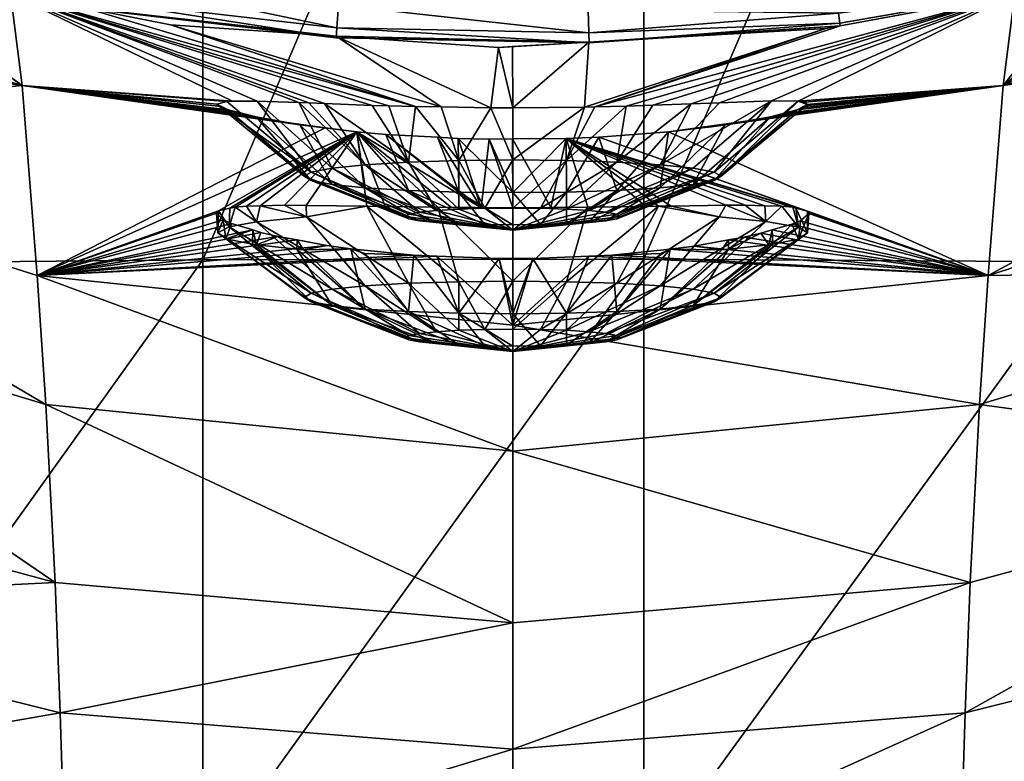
# Model space of a CAD drawing. Extents: x -0.03 to 0.042, y -0.136 to 0.03.
# Tile 7 of 92: x -0.006 to 0.006, y -0.038 to -0.03. Entities that reach past the tile are written whole.
import ezdxf

# ---------------------------------------------------------------- set-up
doc = ezdxf.new("R2010")
doc.units = 0
doc.layers.add('mesh', color=7, linetype='CONTINUOUS')

msp = doc.modelspace()

# ---------------------------------------------------------------- meshes
at = {"layer": 'mesh'}
mesh = msp.add_polyface(dxfattribs=at)
corners = [(-0.016626, -0.024915, 0.000821), (-0.017772, -0.024181, 0.000822), (-0.016254, -0.025953, 0.026623), (-0.020707, -0.022247, 0.026929), (-0.016021, -0.026903, 0.040286), (-0.020419, -0.023206, 0.04087), (-0.015769, -0.028239, 0.053915), (-0.020106, -0.024613, 0.054772), (-0.018688, -0.011247, 0.156111), (-0.018439, -0.010083, 0.155779), (-0.013787, -0.00984, 0.156545), (-0.0087, -0.009663, 0.157102), (-0.013787, -0.020666, 0.159483), (-0.0087, -0.020536, 0.160053), (-0.013787, -0.032597, 0.161723), (0.001563, -0.00955, 0.15746), (-0.003575, -0.020464, 0.160366), (-0.003575, -0.009566, 0.157408), (0.001563, -0.020452, 0.160419), (-0.003575, -0.032463, 0.162619), (-0.018958, -0.011214, 0.156044), (-0.019204, -0.011198, 0.155933), (-0.018094, -0.006131, 0.154482), (-0.019438, -0.011194, 0.155788), (-0.018322, -0.006117, 0.154339), (-0.017855, -0.006157, 0.154593), (-0.015853, -0.025411, 0.00082), (-0.014592, -0.026219, 0.000819), (-0.0133, -0.026832, 0.000818), (-0.01828, -0.023757, 0.000822), (0.020254, 0.021398, 0.000329), (-0.013076, -0.026382, 0.000329), (-0.011483, -0.027175, 0.000329), (-0.014831, -0.025509, 0.000329), (-0.015595, -0.024999, 0.000329), (-0.017938, -0.023433, 0.000329), (-0.020748, -0.020982, 0.000329), (-0.020182, -0.021476, 0.000329), (-0.022162, -0.019384, 0.000329), (-0.007936, -0.028405, 0.000329), (-0.007676, -0.02846, 0.000329), (-0.010425, -0.027542, 0.000329), (-0.018829, -0.011906, 0.156299), (-0.018819, -0.020854, 0.158661), (-0.018043, -0.023447, 0.000335), (-0.015659, -0.025099, 0.000335), (-0.013136, -0.026504, 0.000335), (-0.015801, -0.025327, 0.000466), (-0.018207, -0.02366, 0.000466), (-0.013255, -0.026743, 0.000465), (-0.015862, -0.025426, 0.000634), (-0.018278, -0.023752, 0.000635), (-0.013307, -0.026848, 0.000633)]
mesh.append_faces([[corners[k] for k in face] for face in [(0, 1, 2, 2), (3, 4, 2, 2), (3, 5, 4, 4), (5, 6, 4, 4), (5, 7, 6, 6), (8, 9, 10, 10), (11, 12, 10, 10), (13, 12, 11, 11), (13, 14, 12, 12), (15, 16, 17, 17), (18, 19, 16, 16), (13, 17, 16, 16), (11, 17, 13, 13), (20, 21, 22, 22), (21, 23, 24, 24), (20, 9, 8, 8), (20, 25, 9, 9), (22, 25, 20, 20), (26, 0, 2, 2), (2, 27, 26, 26), (2, 28, 27, 27), (2, 1, 29, 29), (30, 31, 32, 32), (30, 33, 31, 31), (30, 34, 33, 33), (30, 35, 34, 34), (30, 36, 37, 37), (30, 38, 36, 36), (30, 39, 40, 40), (30, 41, 39, 39), (42, 8, 10, 10), (12, 42, 10, 10), (43, 42, 12, 12), (20, 8, 42, 42), (44, 34, 35, 35), (45, 34, 44, 44), (45, 33, 34, 34), (46, 33, 45, 45), (46, 31, 33, 33), (47, 44, 48, 48), (47, 45, 44, 44), (49, 45, 47, 47), (49, 46, 45, 45), (0, 26, 29, 29), (29, 1, 0, 0), (50, 48, 51, 51), (50, 47, 48, 48), (52, 47, 50, 50), (52, 49, 47, 47), (26, 51, 29, 29), (26, 50, 51, 51), (28, 50, 26, 26), (28, 52, 50, 50)]])
mesh = msp.add_polyface(dxfattribs=at)
corners = [(0.016093, -0.026903, 0.040286), (0.015841, -0.028239, 0.053915), (0.020178, -0.024613, 0.054772), (0.025561, 0.014578, 0.000329), (0.012104, -0.026872, 0.000329), (0.013923, -0.026052, 0.000329), (0.010535, -0.027579, 0.000329), (0.01845, -0.009684, 0.15568), (0.016946, -0.009987, 0.156082), (0.01831, -0.008909, 0.155475), (0.019377, -0.014809, 0.157039), (0.016946, -0.020774, 0.159009), (0.018521, -0.01008, 0.155785), (0.001563, -0.020452, 0.160419), (-0.003575, -0.020464, 0.160366), (0.001563, -0.00955, 0.15746), (0.001563, -0.032455, 0.162672), (-0.003575, -0.032463, 0.162619), (0.011852, -0.009761, 0.156795), (0.006721, -0.0205, 0.160209), (0.006721, -0.009615, 0.157255), (0.011852, -0.020607, 0.159739), (0.006721, -0.032487, 0.16246), (0.011852, -0.032558, 0.161983), (0.016946, -0.004695, 0.154267), (0.016326, -0.025953, 0.026623), (0.016703, -0.024922, 0.000821), (0.01493, -0.026036, 0.00082), (0.017419, -0.024471, 0.000822), (0.017613, -0.024349, 0.000822), (0.019719, -0.022625, 0.000823), (0.02078, -0.022247, 0.026929), (0.014469, -0.026327, 0.000819), (0.020254, 0.021398, 0.000329), (0.00091, -0.029421, 0.000329), (0.003257, -0.029315, 0.000329), (-0.000489, -0.029484, 0.000329), (0.003786, -0.029223, 0.000329), (0.006626, -0.028731, 0.000329), (-0.004249, -0.029179, 0.000329), (-0.001986, -0.029363, 0.000329), (-0.004857, -0.029051, 0.000329), (0.006953, -0.028674, 0.000329), (0.014736, -0.025693, 0.000335), (0.012159, -0.026996, 0.000335), (0.014676, -0.02559, 0.000329), (0.017096, -0.024101, 0.000329), (0.017236, -0.024213, 0.000359), (0.019532, -0.022411, 0.000359), (0.019394, -0.02225, 0.000329), (0.014868, -0.025925, 0.000466), (0.017336, -0.024355, 0.000466), (0.019647, -0.022543, 0.000467), (0.012309, -0.027334, 0.000818), (0.014926, -0.026027, 0.000634), (0.012268, -0.02724, 0.000465), (0.017404, -0.02445, 0.000635), (0.019723, -0.022631, 0.000636), (0.012316, -0.027347, 0.000632)]
mesh.append_faces([[corners[k] for k in face] for face in [(0, 1, 2, 2), (3, 4, 5, 5), (3, 6, 4, 4), (7, 8, 9, 9), (8, 10, 11, 11), (7, 12, 8, 8), (13, 14, 15, 15), (16, 17, 13, 13), (18, 19, 20, 20), (21, 19, 18, 18), (21, 22, 19, 19), (23, 22, 21, 21), (21, 11, 23, 23), (21, 8, 11, 11), (18, 8, 21, 21), (18, 24, 8, 8), (13, 19, 16, 16), (13, 20, 19, 19), (15, 20, 13, 13), (25, 26, 27, 27), (25, 28, 26, 26), (25, 29, 28, 28), (25, 30, 29, 29), (31, 30, 25, 25), (27, 32, 25, 25), (33, 34, 35, 35), (33, 36, 34, 34), (33, 37, 38, 38), (33, 39, 40, 40), (33, 41, 39, 39), (42, 3, 38, 38), (43, 5, 44, 44), (43, 45, 5, 5), (46, 45, 43, 43), (5, 4, 44, 44), (47, 46, 43, 43), (48, 46, 47, 47), (48, 49, 46, 46), (50, 43, 44, 44), (51, 43, 50, 50), (51, 47, 43, 43), (52, 47, 51, 51), (26, 28, 27, 27), (53, 32, 27, 27), (54, 50, 55, 55), (56, 50, 54, 54), (56, 51, 50, 50), (57, 51, 56, 56), (27, 54, 58, 58), (28, 54, 27, 27), (28, 56, 54, 54), (30, 56, 28, 28)]])
mesh = msp.add_polyface(dxfattribs=at)
corners = [(-0.011164, -0.027846, 0.000817), (-0.011459, -0.027706, 0.000817), (-0.011181, -0.028721, 0.026423), (-0.016254, -0.025953, 0.026623), (-0.011017, -0.029673, 0.039905), (-0.016021, -0.026903, 0.040286), (-0.005681, -0.030432, 0.026315), (-0.01084, -0.030958, 0.053359), (-0.015769, -0.028239, 0.053915), (-0.015493, -0.030008, 0.067488), (-0.019763, -0.026575, 0.068597), (-0.019578, -0.027858, 0.075455), (-0.019383, -0.029465, 0.082242), (-0.022616, -0.027892, 0.090941), (-0.019177, -0.031493, 0.088913), (-0.020106, -0.024613, 0.054772), (-0.010647, -0.032569, 0.066773), (-0.015189, -0.032557, 0.08092), (-0.020911, -0.032051, 0.160305), (-0.020504, -0.025551, 0.159306), (-0.018819, -0.032722, 0.160889), (-0.0087, -0.032511, 0.162301), (-0.013787, -0.032597, 0.161723), (-0.0087, -0.020536, 0.160053), (-0.013787, -0.020666, 0.159483), (-0.018819, -0.020854, 0.158661), (-0.003575, -0.020464, 0.160366), (-0.00765, -0.029, 0.000814), (-0.007806, -0.028949, 0.000814), (-0.010608, -0.028029, 0.000816), (-0.0133, -0.026832, 0.000818), (-0.007676, -0.02846, 0.000329), (-0.007936, -0.028405, 0.000329), (-0.010468, -0.02766, 0.000335), (-0.011483, -0.027175, 0.000329), (-0.013136, -0.026504, 0.000335), (-0.010425, -0.027542, 0.000329), (-0.013076, -0.026382, 0.000329), (-0.004877, -0.029158, 0.000335), (-0.007723, -0.028639, 0.000358), (-0.00492, -0.029421, 0.000464), (-0.007768, -0.028806, 0.000464), (-0.010562, -0.02791, 0.000465), (-0.013255, -0.026743, 0.000465), (-0.005818, -0.029359, 0.000813), (-0.015853, -0.025411, 0.00082), (-0.014592, -0.026219, 0.000819), (-0.010603, -0.02802, 0.000632), (-0.013307, -0.026848, 0.000633), (-0.007798, -0.028919, 0.000631), (-0.004939, -0.029537, 0.00063), (-0.004937, -0.029532, 0.000812)]
mesh.append_faces([[corners[k] for k in face] for face in [(0, 1, 2, 2), (3, 4, 2, 2), (3, 5, 4, 4), (4, 6, 2, 2), (4, 7, 6, 6), (5, 7, 4, 4), (5, 8, 7, 7), (9, 10, 11, 11), (12, 13, 14, 14), (9, 15, 10, 10), (9, 8, 15, 15), (16, 8, 9, 9), (16, 7, 8, 8), (17, 11, 12, 12), (17, 9, 11, 11), (18, 19, 20, 20), (21, 22, 23, 23), (20, 24, 22, 22), (25, 24, 20, 20), (23, 26, 21, 21), (27, 28, 6, 6), (29, 0, 2, 2), (2, 30, 3, 3), (2, 1, 30, 30), (2, 28, 29, 29), (2, 6, 28, 28), (31, 32, 33, 33), (33, 34, 35, 35), (33, 36, 34, 34), (32, 36, 33, 33), (34, 37, 35, 35), (38, 31, 39, 39), (39, 31, 33, 33), (40, 39, 41, 41), (42, 35, 43, 43), (42, 33, 35, 35), (41, 33, 42, 42), (41, 39, 33, 33), (27, 44, 28, 28), (29, 1, 0, 0), (30, 1, 29, 29), (45, 46, 30, 30), (47, 43, 48, 48), (47, 42, 43, 43), (49, 42, 47, 47), (49, 41, 42, 42), (50, 41, 49, 49), (29, 48, 30, 30), (29, 47, 48, 48), (28, 47, 29, 29), (28, 49, 47, 47), (51, 49, 28, 28)]])
mesh = msp.add_polyface(dxfattribs=at)
corners = [(-0.001407, -0.03067, 0.020712), (-0.001096, -0.030679, 0.020599), (-0.005818, -0.029359, 0.000813), (-0.0016, -0.030664, 0.02082), (-0.002157, -0.030644, 0.021133), (-0.002339, -0.030636, 0.021282), (-0.002456, -0.030632, 0.021378), (-0.005681, -0.030432, 0.026315), (-0.003082, -0.030773, 0.025134), (-0.003216, -0.03074, 0.024813), (-0.000799, -0.030683, 0.020544), (-0.003951, -0.029726, 0.000811), (-0.003229, -0.030614, 0.022547), (-0.00765, -0.029, 0.000814), (-0.0087, -0.032511, 0.162301), (-0.003575, -0.020464, 0.160366), (-0.003575, -0.032463, 0.162619), (-0.002941, -0.030614, 0.021943), (-0.003297, -0.030618, 0.022783), (-0.003412, -0.030652, 0.023658), (-0.003395, -0.030674, 0.024027), (-0.003281, -0.030716, 0.024526), (-0.002955, -0.030798, 0.025335), (-0.00265, -0.030858, 0.025818), (-0.002443, -0.03089, 0.026048), (-0.00215, -0.030927, 0.026287), (-0.004937, -0.029532, 0.000812), (-0.00202, -0.029859, 0.000811), (-0.000219, -0.030692, 0.020435), (-0.000131, -0.029989, 0.00081), (0.000036, -0.030692, 0.020429), (0.000914, -0.029552, 0.000335), (-0.000489, -0.029484, 0.000329), (-0.001995, -0.029495, 0.000335), (-0.004877, -0.029158, 0.000335), (-0.004857, -0.029051, 0.000329), (-0.007676, -0.02846, 0.000329), (-0.004249, -0.029179, 0.000329), (-0.001986, -0.029363, 0.000329), (-0.00492, -0.029421, 0.000464), (-0.007723, -0.028639, 0.000358), (-0.002013, -0.029761, 0.000464), (0.000922, -0.029818, 0.000464), (-0.007806, -0.028949, 0.000814), (-0.004939, -0.029537, 0.00063), (-0.007768, -0.028806, 0.000464), (-0.002021, -0.029877, 0.00063), (0.000926, -0.029935, 0.00063), (-0.007798, -0.028919, 0.000631), (0.000924, -0.029928, 0.000811)]
mesh.append_faces([[corners[k] for k in face] for face in [(0, 1, 2, 2), (2, 3, 0, 0), (2, 4, 3, 3), (5, 4, 2, 2), (2, 6, 5, 5), (7, 8, 9, 9), (10, 11, 1, 1), (2, 7, 12, 12), (13, 7, 2, 2), (14, 15, 16, 16), (2, 17, 6, 6), (7, 18, 12, 12), (7, 19, 18, 18), (7, 20, 19, 19), (7, 21, 20, 20), (9, 21, 7, 7), (7, 22, 8, 8), (23, 22, 7, 7), (7, 24, 23, 23), (25, 24, 7, 7), (1, 26, 2, 2), (1, 11, 26, 26), (10, 27, 11, 11), (28, 27, 10, 10), (28, 29, 27, 27), (30, 29, 28, 28), (2, 12, 17, 17), (31, 32, 33, 33), (34, 35, 36, 36), (34, 37, 35, 35), (33, 37, 34, 34), (33, 38, 37, 37), (32, 38, 33, 33), (39, 34, 40, 40), (41, 34, 39, 39), (41, 33, 34, 34), (42, 33, 41, 41), (42, 31, 33, 33), (2, 26, 43, 43), (26, 11, 27, 27), (44, 39, 45, 45), (46, 39, 44, 44), (46, 41, 39, 39), (47, 41, 46, 46), (47, 42, 41, 41), (26, 44, 48, 48), (27, 44, 26, 26), (27, 46, 44, 44), (49, 46, 27, 27), (49, 47, 46, 46), (17, 12, 18, 18), (19, 20, 21, 21), (21, 9, 8, 8)]])
mesh = msp.add_polyface(dxfattribs=at)
corners = [(0.011527, -0.027699, 0.000817), (0.011082, -0.027907, 0.000817), (0.011253, -0.028721, 0.026423), (0.016093, -0.026903, 0.040286), (0.016326, -0.025953, 0.026623), (0.01109, -0.029673, 0.039905), (0.005753, -0.030432, 0.026315), (0.005577, -0.032647, 0.053058), (0.019835, -0.026575, 0.068597), (0.015261, -0.032557, 0.08092), (0.01965, -0.027858, 0.075455), (0.015565, -0.030008, 0.067488), (0.015841, -0.028239, 0.053915), (0.010913, -0.030958, 0.053359), (0.020178, -0.024613, 0.054772), (0.019455, -0.029465, 0.082242), (0.02315, -0.02384, 0.077189), (0.016946, -0.020774, 0.159009), (0.02082, -0.028901, 0.159871), (0.016946, -0.032669, 0.161243), (0.011852, -0.032558, 0.161983), (0.001563, -0.032455, 0.162672), (0.006721, -0.0205, 0.160209), (0.006721, -0.032487, 0.16246), (0.012309, -0.027334, 0.000818), (0.014469, -0.026327, 0.000819), (0.00589, -0.02936, 0.000813), (0.006733, -0.029203, 0.000814), (0.007439, -0.029073, 0.000815), (0.009564, -0.028392, 0.000816), (0.012159, -0.026996, 0.000335), (0.010535, -0.027579, 0.000329), (0.009449, -0.028045, 0.000335), (0.012104, -0.026872, 0.000329), (0.006953, -0.028674, 0.000329), (0.006626, -0.028731, 0.000329), (0.009409, -0.027923, 0.000329), (0.006667, -0.028917, 0.000358), (0.009533, -0.028299, 0.000464), (0.006705, -0.029085, 0.000464), (0.012268, -0.02724, 0.000465), (0.014868, -0.025925, 0.000466), (0.006731, -0.0292, 0.00063), (0.003834, -0.029591, 0.000464), (0.009569, -0.02841, 0.000631), (0.012316, -0.027347, 0.000632), (0.014926, -0.026027, 0.000634), (0.003849, -0.029707, 0.00063), (0.01493, -0.026036, 0.00082)]
mesh.append_faces([[corners[k] for k in face] for face in [(0, 1, 2, 2), (2, 3, 4, 4), (2, 5, 3, 3), (6, 5, 2, 2), (6, 7, 5, 5), (8, 9, 10, 10), (11, 9, 8, 8), (11, 12, 13, 13), (8, 12, 11, 11), (8, 14, 12, 12), (15, 10, 9, 9), (16, 10, 15, 15), (5, 12, 3, 3), (5, 13, 12, 12), (7, 13, 5, 5), (17, 18, 19, 19), (20, 17, 19, 19), (21, 22, 23, 23), (24, 0, 2, 2), (4, 24, 2, 2), (4, 25, 24, 24), (26, 6, 27, 27), (6, 28, 27, 27), (6, 29, 28, 28), (2, 29, 6, 6), (2, 1, 29, 29), (30, 31, 32, 32), (30, 33, 31, 31), (32, 34, 35, 35), (32, 36, 34, 34), (31, 36, 32, 32), (32, 35, 37, 37), (38, 37, 39, 39), (38, 32, 37, 37), (40, 32, 38, 38), (40, 30, 32, 32), (41, 30, 40, 40), (29, 0, 24, 24), (29, 1, 0, 0), (27, 28, 29, 29), (42, 39, 43, 43), (44, 39, 42, 42), (44, 38, 39, 39), (45, 38, 44, 44), (45, 40, 38, 38), (46, 40, 45, 45), (27, 42, 47, 47), (29, 42, 27, 27), (29, 44, 42, 42), (24, 44, 29, 29), (24, 45, 44, 44), (48, 45, 24, 24)]])
mesh = msp.add_polyface(dxfattribs=at)
corners = [(-0.002992, -0.032116, 0.043225), (-0.003243, -0.03204, 0.042692), (-0.005505, -0.032647, 0.053058), (-0.002899, -0.032145, 0.043423), (-0.002703, -0.032191, 0.043703), (-0.002477, -0.032232, 0.043931), (-0.002131, -0.032296, 0.044282), (-0.0237, -0.02798, 0.15069), (-0.022528, -0.034076, 0.159036), (-0.023377, -0.035763, 0.155577), (-0.022441, -0.032181, 0.158802), (-0.025248, -0.032875, 0.141979), (-0.005681, -0.030432, 0.026315), (-0.01084, -0.030958, 0.053359), (-0.00215, -0.030927, 0.026287), (-0.024642, -0.030316, 0.10698), (-0.0221, -0.034091, 0.103861), (-0.022365, -0.030678, 0.097553), (-0.024338, -0.034661, 0.113017), (-0.025915, -0.030497, 0.117393), (-0.025585, -0.035783, 0.123073), (-0.02646, -0.025757, 0.123021), (-0.026126, -0.031271, 0.12904), (-0.015189, -0.032557, 0.08092), (-0.019177, -0.031493, 0.088913), (-0.015024, -0.034375, 0.087508), (-0.019383, -0.029465, 0.082242), (-0.018959, -0.034042, 0.095405), (-0.005406, -0.034152, 0.066391), (-0.010647, -0.032569, 0.066773), (-0.010435, -0.034834, 0.080081), (-0.015493, -0.030008, 0.067488), (-0.01873, -0.037214, 0.101612), (-0.018819, -0.032722, 0.160889), (-0.020957, -0.032793, 0.160419), (-0.020911, -0.032051, 0.160305), (-0.021055, -0.034346, 0.160658), (-0.021201, -0.03204, 0.160267), (-0.022361, -0.030416, 0.158585), (-0.022385, -0.032143, 0.159094), (-0.002951, -0.032291, 0.043319), (-0.002995, -0.032282, 0.043214), (-0.003337, -0.031998, 0.042354), (-0.003416, -0.031919, 0.041553), (-0.003392, -0.031892, 0.041204), (-0.001781, -0.030973, 0.026578), (-0.002951, -0.03202, 0.03988), (-0.002906, -0.031835, 0.039856), (-0.003066, -0.031839, 0.040105), (-0.0032, -0.031849, 0.040417), (-0.003268, -0.03208, 0.040644), (-0.00326, -0.031862, 0.040662), (-0.003402, -0.032149, 0.041515), (-0.003309, -0.032218, 0.042391), (-0.002394, -0.032903, 0.041541), (-0.002311, -0.032854, 0.040914), (-0.002394, -0.031491, 0.023596), (-0.003412, -0.030652, 0.023658), (-0.003281, -0.030716, 0.024526), (-0.003082, -0.030773, 0.025134), (-0.002955, -0.030798, 0.025335)]
mesh.append_faces([[corners[k] for k in face] for face in [(0, 1, 2, 2), (2, 3, 0, 0), (2, 4, 3, 3), (5, 4, 2, 2), (2, 6, 5, 5), (7, 8, 9, 9), (7, 10, 8, 8), (11, 7, 9, 9), (2, 12, 13, 13), (2, 14, 12, 12), (15, 16, 17, 17), (15, 18, 16, 16), (19, 18, 15, 15), (20, 21, 22, 22), (19, 21, 20, 20), (23, 24, 25, 25), (26, 24, 23, 23), (27, 24, 17, 17), (27, 25, 24, 24), (28, 13, 29, 29), (28, 2, 13, 13), (30, 31, 23, 23), (30, 29, 31, 31), (32, 27, 17, 17), (33, 34, 35, 35), (33, 36, 34, 34), (37, 35, 34, 34), (34, 36, 37, 37), (10, 38, 39, 39), (39, 8, 10, 10), (40, 41, 0, 0), (2, 42, 43, 43), (2, 44, 45, 45), (2, 43, 44, 44), (2, 1, 42, 42), (45, 14, 2, 2), (46, 47, 48, 48), (49, 46, 48, 48), (49, 50, 46, 46), (51, 50, 49, 49), (44, 50, 51, 51), (44, 52, 50, 50), (43, 52, 44, 44), (42, 52, 43, 43), (42, 53, 52, 52), (1, 53, 42, 42), (0, 53, 1, 1), (0, 41, 53, 53), (54, 52, 53, 53), (55, 50, 52, 52), (56, 57, 58, 58), (58, 59, 60, 60)]])
mesh = msp.add_polyface(dxfattribs=at)
corners = [(0.005753, -0.030432, 0.026315), (0.002352, -0.030914, 0.026206), (0.002244, -0.030927, 0.026287), (0.00348, -0.030665, 0.023886), (0.003439, -0.030689, 0.024231), (0.00589, -0.02936, 0.000813), (0.002116, -0.030648, 0.021054), (0.002448, -0.030635, 0.021307), (0.00167, -0.030663, 0.020825), (0.001358, -0.030674, 0.020664), (0.000995, -0.030683, 0.020549), (0.003685, -0.029769, 0.000812), (0.000873, -0.030684, 0.020533), (0.001754, -0.031356, 0.021883), (0.001251, -0.031326, 0.021498), (0.000665, -0.031307, 0.021256), (0.001853, -0.030973, 0.026578), (0.003054, -0.030612, 0.021991), (0.003362, -0.030617, 0.022745), (0.002514, -0.03089, 0.026046), (0.003041, -0.030798, 0.025343), (0.003212, -0.030759, 0.025006), (0.003353, -0.030716, 0.024525), (0.003467, -0.030654, 0.023659), (0.003437, -0.030626, 0.023079), (0.000036, -0.030692, 0.020429), (0.000035, -0.029979, 0.00081), (-0.000131, -0.029989, 0.00081), (0.000924, -0.029928, 0.000811), (0.003852, -0.029738, 0.000812), (0.0038, -0.029327, 0.000335), (0.003257, -0.029315, 0.000329), (0.000914, -0.029552, 0.000335), (0.003786, -0.029223, 0.000329), (0.006626, -0.028731, 0.000329), (0.00091, -0.029421, 0.000329), (-0.000489, -0.029484, 0.000329), (0.006667, -0.028917, 0.000358), (0.003834, -0.029591, 0.000464), (0.000922, -0.029818, 0.000464), (0.006705, -0.029085, 0.000464), (0.006733, -0.029203, 0.000814), (-0.00202, -0.029859, 0.000811), (0.003849, -0.029707, 0.00063), (0.000926, -0.029935, 0.00063), (0.006731, -0.0292, 0.00063)]
mesh.append_faces([[corners[k] for k in face] for face in [(0, 1, 2, 2), (3, 4, 0, 0), (5, 6, 7, 7), (5, 8, 6, 6), (5, 9, 8, 8), (10, 9, 5, 5), (10, 11, 12, 12), (13, 7, 6, 6), (14, 8, 9, 9), (15, 10, 12, 12), (0, 2, 16, 16), (5, 17, 18, 18), (0, 19, 1, 1), (0, 20, 19, 19), (21, 20, 0, 0), (0, 22, 21, 21), (0, 4, 22, 22), (0, 23, 3, 3), (0, 24, 23, 23), (18, 24, 0, 0), (7, 17, 5, 5), (25, 26, 27, 27), (25, 28, 26, 26), (12, 28, 25, 25), (12, 11, 28, 28), (10, 29, 11, 11), (5, 29, 10, 10), (5, 18, 0, 0), (30, 31, 32, 32), (30, 33, 31, 31), (34, 33, 30, 30), (32, 35, 36, 36), (31, 35, 32, 32), (37, 34, 30, 30), (38, 32, 39, 39), (38, 30, 32, 32), (40, 30, 38, 38), (40, 37, 30, 30), (5, 41, 29, 29), (27, 26, 28, 28), (42, 27, 28, 28), (28, 11, 29, 29), (43, 39, 44, 44), (43, 38, 39, 39), (45, 38, 43, 43), (29, 44, 28, 28), (29, 43, 44, 44), (41, 43, 29, 29), (20, 21, 22, 22), (23, 24, 18, 18), (22, 3, 23, 23), (22, 4, 3, 3)]])
mesh = msp.add_polyface(dxfattribs=at)
corners = [(0.002551, -0.032232, 0.043933), (0.00215, -0.032304, 0.044323), (0.005577, -0.032647, 0.053058), (0.003061, -0.032116, 0.043223), (0.00293, -0.032155, 0.043487), (0.003291, -0.032049, 0.042762), (0.003484, -0.031918, 0.041532), (0.003489, -0.031926, 0.041638), (0.003473, -0.031898, 0.041288), (0.001039, -0.031034, 0.026903), (0.018561, -0.041105, 0.1074), (0.020051, -0.04448, 0.113692), (0.020321, -0.039739, 0.108461), (0.000036, -0.042712, 0.098613), (0.005181, -0.042382, 0.098733), (0.005247, -0.039748, 0.092573), (0.010507, -0.034834, 0.080081), (0.015261, -0.032557, 0.08092), (0.010719, -0.032569, 0.066773), (0.010392, -0.036474, 0.086627), (0.005309, -0.037744, 0.086172), (0.000036, -0.040124, 0.092446), (0.010143, -0.041369, 0.099183), (0.014739, -0.039645, 0.100098), (0.014922, -0.036698, 0.093936), (0.016847, -0.038517, 0.100772), (0.018802, -0.037214, 0.101612), (0.019031, -0.034042, 0.095405), (0.015565, -0.030008, 0.067488), (0.010913, -0.030958, 0.053359), (0.01027, -0.038608, 0.093031), (0.015096, -0.034375, 0.087508), (0.019455, -0.029465, 0.082242), (0.019249, -0.031493, 0.088913), (0.020582, -0.035737, 0.102637), (0.01663, -0.042303, 0.106537), (0.005478, -0.034152, 0.066391), (0.005368, -0.036225, 0.079641), (0.000036, -0.038168, 0.086042), (0.014547, -0.043333, 0.105851), (0.016946, -0.032669, 0.161243), (0.02082, -0.028901, 0.159871), (0.021021, -0.032794, 0.160404), (0.021253, -0.03731, 0.161021), (0.016946, -0.039741, 0.162157), (0.011852, -0.032558, 0.161983), (0.006721, -0.039607, 0.163381), (0.006721, -0.032487, 0.16246), (0.011852, -0.03966, 0.162901), (0.001563, -0.039584, 0.163594), (0.003389, -0.032008, 0.042437), (0.001853, -0.030973, 0.026578), (0.005753, -0.030432, 0.026315)]
mesh.append_faces([[corners[k] for k in face] for face in [(0, 1, 2, 2), (3, 4, 2, 2), (2, 5, 3, 3), (2, 6, 7, 7), (8, 6, 2, 2), (9, 8, 2, 2), (10, 11, 12, 12), (13, 14, 15, 15), (16, 17, 18, 18), (16, 19, 17, 17), (20, 19, 16, 16), (20, 15, 19, 19), (21, 15, 20, 20), (22, 23, 24, 24), (25, 26, 27, 27), (28, 18, 17, 17), (28, 29, 18, 18), (30, 15, 14, 14), (30, 19, 15, 15), (31, 19, 30, 30), (31, 17, 19, 19), (32, 17, 31, 31), (31, 33, 32, 32), (31, 24, 33, 33), (30, 24, 31, 31), (30, 22, 24, 24), (14, 22, 30, 30), (24, 27, 33, 33), (24, 25, 27, 27), (23, 25, 24, 24), (26, 34, 27, 27), (26, 10, 12, 12), (25, 10, 26, 26), (25, 35, 10, 10), (23, 35, 25, 25), (2, 18, 29, 29), (36, 18, 2, 2), (36, 16, 18, 18), (37, 16, 36, 36), (37, 20, 16, 16), (38, 20, 37, 37), (39, 35, 23, 23), (40, 41, 42, 42), (43, 44, 40, 40), (45, 46, 47, 47), (48, 46, 45, 45), (48, 40, 44, 44), (45, 40, 48, 48), (49, 47, 46, 46), (2, 50, 5, 5), (2, 7, 50, 50), (51, 2, 52, 52)]])
mesh = msp.add_polyface(dxfattribs=at)
corners = [(-0.005505, -0.032647, 0.053058), (-0.00085, -0.032421, 0.044884), (-0.001118, -0.03241, 0.04484), (0.000036, -0.033225, 0.052968), (0.000036, -0.034693, 0.066277), (-0.002951, -0.032291, 0.043319), (-0.002992, -0.032116, 0.043225), (-0.002899, -0.032145, 0.043423), (-0.002703, -0.032191, 0.043703), (-0.002481, -0.032339, 0.043929), (-0.002477, -0.032232, 0.043931), (-0.002403, -0.032347, 0.044031), (-0.002131, -0.032296, 0.044282), (-0.002068, -0.032998, 0.042752), (-0.001176, -0.033346, 0.04118), (-0.002068, -0.032808, 0.04033), (-0.002311, -0.032854, 0.040914), (-0.001219, -0.033372, 0.041504), (-0.002394, -0.032903, 0.041541), (-0.001176, -0.033397, 0.041828), (-0.002311, -0.032952, 0.042168), (-0.002995, -0.032282, 0.043214), (-0.001682, -0.033038, 0.043254), (-0.001682, -0.031356, 0.021883), (-0.002456, -0.030632, 0.021378), (-0.002068, -0.031395, 0.022385), (-0.002339, -0.030636, 0.021282), (-0.002394, -0.031491, 0.023596), (-0.001219, -0.031959, 0.023559), (-0.002311, -0.031441, 0.022969), (-0.002311, -0.03154, 0.024223), (-0.001176, -0.031985, 0.023883), (-0.002623, -0.031829, 0.039418), (-0.002371, -0.03183, 0.03915), (-0.001781, -0.030973, 0.026578), (-0.002906, -0.031835, 0.039856), (-0.003066, -0.031839, 0.040105), (-0.0032, -0.031849, 0.040417), (-0.00326, -0.031862, 0.040662), (-0.003392, -0.031892, 0.041204), (-0.00185, -0.032336, 0.044483), (-0.002369, -0.031962, 0.039142), (-0.001663, -0.03184, 0.038616), (-0.002951, -0.03202, 0.03988), (-0.003309, -0.032218, 0.042391), (-0.003268, -0.03208, 0.040644), (-0.001682, -0.032768, 0.039828), (-0.003402, -0.032149, 0.041515), (-0.002068, -0.031586, 0.024808), (-0.002443, -0.03089, 0.026048), (-0.001682, -0.031625, 0.025309), (-0.002955, -0.030798, 0.025335), (-0.002941, -0.030614, 0.021943), (-0.003297, -0.030618, 0.022783), (-0.003281, -0.030716, 0.024526), (-0.003412, -0.030652, 0.023658), (-0.00265, -0.030858, 0.025818), (-0.00215, -0.030927, 0.026287)]
mesh.append_faces([[corners[k] for k in face] for face in [(0, 1, 2, 2), (3, 1, 0, 0), (4, 3, 0, 0), (5, 6, 7, 7), (8, 5, 7, 7), (8, 9, 5, 5), (10, 9, 8, 8), (10, 11, 9, 9), (12, 11, 10, 10), (13, 5, 9, 9), (14, 15, 16, 16), (17, 16, 18, 18), (19, 18, 20, 20), (13, 21, 5, 5), (13, 20, 21, 21), (22, 9, 11, 11), (22, 13, 9, 9), (23, 24, 25, 25), (23, 26, 24, 24), (27, 28, 29, 29), (30, 31, 27, 27), (32, 33, 34, 34), (34, 35, 32, 32), (34, 36, 35, 35), (37, 36, 34, 34), (34, 38, 37, 37), (34, 39, 38, 38), (0, 40, 12, 12), (0, 2, 40, 40), (33, 41, 42, 42), (32, 41, 33, 33), (35, 41, 32, 32), (35, 43, 41, 41), (12, 40, 11, 11), (20, 44, 21, 21), (15, 43, 45, 45), (46, 41, 43, 43), (15, 46, 43, 43), (16, 15, 45, 45), (18, 16, 47, 47), (20, 18, 44, 44), (48, 49, 50, 50), (48, 51, 49, 49), (30, 51, 48, 48), (29, 52, 53, 53), (25, 52, 29, 29), (24, 52, 25, 25), (30, 54, 51, 51), (27, 54, 30, 30), (29, 55, 27, 27), (53, 55, 29, 29), (51, 56, 49, 49), (49, 57, 34, 34)]])
mesh = msp.add_polyface(dxfattribs=at)
corners = [(-0.000331, -0.031857, 0.038182), (-0.0006, -0.03105, 0.026983), (-0.00084, -0.031036, 0.026914), (-0.000237, -0.031058, 0.027026), (-0.001443, -0.031003, 0.02674), (0.000036, -0.032119, 0.023547), (-0.000289, -0.031864, 0.022351), (-0.000592, -0.031874, 0.022476), (-0.000851, -0.03189, 0.022675), (0.000036, -0.031861, 0.022308), (-0.000219, -0.030692, 0.020435), (-0.000593, -0.031307, 0.021256), (0.000036, -0.0313, 0.021174), (-0.000799, -0.030683, 0.020544), (-0.001096, -0.030679, 0.020599), (-0.001179, -0.031326, 0.021498), (-0.001407, -0.03067, 0.020712), (-0.002157, -0.030644, 0.021133), (-0.001682, -0.031356, 0.021883), (-0.0016, -0.030664, 0.02082), (-0.002339, -0.030636, 0.021282), (-0.001179, -0.031656, 0.025694), (-0.000593, -0.031675, 0.025936), (0.000036, -0.031681, 0.026019), (-0.001051, -0.03191, 0.022934), (-0.002068, -0.031395, 0.022385), (-0.001176, -0.031934, 0.023236), (-0.002311, -0.031441, 0.022969), (-0.001219, -0.031959, 0.023559), (-0.002394, -0.031491, 0.023596), (-0.001176, -0.031985, 0.023883), (-0.002311, -0.03154, 0.024223), (-0.001051, -0.032009, 0.024185), (-0.002068, -0.031586, 0.024808), (-0.000851, -0.032029, 0.024444), (-0.001682, -0.031625, 0.025309), (-0.000592, -0.032045, 0.024643), (-0.000289, -0.032054, 0.024768), (0.000036, -0.032058, 0.024811), (0.000036, -0.031857, 0.038187), (-0.000678, -0.031854, 0.038238), (-0.001781, -0.030973, 0.026578), (-0.000838, -0.031852, 0.038292), (-0.001449, -0.031844, 0.0385), (-0.001663, -0.03184, 0.038616), (-0.002371, -0.03183, 0.03915), (-0.002443, -0.03089, 0.026048)]
mesh.append_faces([[corners[k] for k in face] for face in [(0, 1, 2, 2), (0, 3, 1, 1), (2, 4, 0, 0), (5, 6, 7, 7), (8, 5, 7, 7), (5, 9, 6, 6), (10, 11, 12, 12), (13, 11, 10, 10), (14, 11, 13, 13), (14, 15, 11, 11), (16, 15, 14, 14), (15, 17, 18, 18), (15, 19, 17, 17), (16, 19, 15, 15), (17, 20, 18, 18), (21, 4, 22, 22), (23, 1, 3, 3), (22, 1, 23, 23), (22, 2, 1, 1), (4, 2, 22, 22), (11, 6, 12, 12), (11, 7, 6, 6), (15, 7, 11, 11), (15, 8, 7, 7), (18, 8, 15, 15), (18, 24, 8, 8), (25, 24, 18, 18), (25, 26, 24, 24), (27, 26, 25, 25), (27, 28, 26, 26), (29, 30, 28, 28), (31, 32, 30, 30), (33, 32, 31, 31), (33, 34, 32, 32), (35, 34, 33, 33), (35, 36, 34, 34), (21, 36, 35, 35), (21, 37, 36, 36), (22, 37, 21, 21), (23, 38, 22, 22), (39, 3, 0, 0), (40, 41, 42, 42), (0, 41, 40, 40), (0, 4, 41, 41), (41, 43, 42, 42), (41, 44, 43, 43), (41, 45, 44, 44), (0, 42, 39, 39), (40, 42, 0, 0), (43, 44, 42, 42), (41, 21, 35, 35), (21, 41, 4, 4), (35, 46, 41, 41)]])
mesh = msp.add_polyface(dxfattribs=at)
corners = [(0.000661, -0.03105, 0.026985), (0.003473, -0.031898, 0.041288), (0.001039, -0.031034, 0.026903), (0.003337, -0.031862, 0.04066), (0.003302, -0.031852, 0.040498), (0.003171, -0.03184, 0.040172), (0.002976, -0.031835, 0.039856), (0.002744, -0.031829, 0.039478), (0.003067, -0.032282, 0.043214), (0.003061, -0.032116, 0.043223), (0.003291, -0.032049, 0.042762), (0.001754, -0.031356, 0.021883), (0.002116, -0.030648, 0.021054), (0.001251, -0.031326, 0.021498), (0.00167, -0.030663, 0.020825), (0.00214, -0.031586, 0.024808), (0.001123, -0.032009, 0.024185), (0.001754, -0.031625, 0.025309), (0.002383, -0.03154, 0.024223), (0.001248, -0.031985, 0.023883), (0.001291, -0.031959, 0.023559), (0.002466, -0.031491, 0.023596), (0.001248, -0.031934, 0.023236), (0.002383, -0.031441, 0.022969), (0.00214, -0.031395, 0.022385), (0.001123, -0.03191, 0.022934), (0.000924, -0.03189, 0.022675), (0.005577, -0.032647, 0.053058), (0.001853, -0.030973, 0.026578), (0.002519, -0.031829, 0.03922), (0.001734, -0.03184, 0.038616), (0.001884, -0.031838, 0.038702), (0.003474, -0.032149, 0.041515), (0.003368, -0.032085, 0.04071), (0.003484, -0.031918, 0.041532), (0.003489, -0.031926, 0.041638), (0.003368, -0.032225, 0.04249), (0.003389, -0.032008, 0.042437), (0.002988, -0.032016, 0.039835), (0.002441, -0.031962, 0.039142), (0.001251, -0.032738, 0.039443), (0.003054, -0.030612, 0.021991), (0.002448, -0.030635, 0.021307), (0.001251, -0.031656, 0.025694), (0.003362, -0.030617, 0.022745), (0.003467, -0.030654, 0.023659), (0.003353, -0.030716, 0.024525), (0.003041, -0.030798, 0.025343), (0.002514, -0.03089, 0.026046), (0.002244, -0.030927, 0.026287), (0.002352, -0.030914, 0.026206)]
mesh.append_faces([[corners[k] for k in face] for face in [(0, 1, 2, 2), (0, 3, 1, 1), (4, 3, 0, 0), (0, 5, 4, 4), (0, 6, 5, 5), (7, 6, 0, 0), (8, 9, 10, 10), (11, 12, 13, 13), (12, 14, 13, 13), (15, 16, 17, 17), (18, 19, 15, 15), (18, 20, 19, 19), (21, 20, 18, 18), (21, 22, 20, 20), (23, 22, 21, 21), (24, 25, 23, 23), (11, 26, 24, 24), (2, 27, 28, 28), (0, 29, 7, 7), (0, 30, 31, 31), (32, 3, 33, 33), (32, 1, 3, 3), (32, 34, 1, 1), (32, 35, 34, 34), (36, 35, 32, 32), (36, 37, 35, 35), (10, 37, 36, 36), (38, 5, 6, 6), (33, 5, 38, 38), (33, 4, 5, 5), (3, 4, 33, 33), (39, 31, 30, 30), (39, 29, 31, 31), (38, 29, 39, 39), (38, 7, 29, 29), (6, 7, 38, 38), (40, 39, 30, 30), (41, 24, 23, 23), (24, 41, 11, 11), (41, 42, 11, 11), (43, 28, 17, 17), (44, 21, 45, 45), (44, 23, 21, 21), (44, 41, 23, 23), (21, 46, 45, 45), (18, 46, 21, 21), (18, 47, 46, 46), (15, 47, 18, 18), (15, 48, 47, 47), (17, 48, 15, 15), (28, 48, 17, 17), (48, 28, 49, 49), (49, 50, 48, 48)]])
mesh = msp.add_polyface(dxfattribs=at)
corners = [(-0.018489, -0.041105, 0.1074), (-0.016558, -0.042303, 0.106537), (-0.01873, -0.037214, 0.101612), (-0.010198, -0.038608, 0.093031), (-0.010071, -0.041369, 0.099183), (-0.005175, -0.039748, 0.092573), (-0.014667, -0.039645, 0.100098), (-0.01485, -0.036698, 0.093936), (-0.018959, -0.034042, 0.095405), (-0.016775, -0.038517, 0.100772), (-0.014475, -0.043333, 0.105851), (0.000036, -0.036694, 0.079513), (-0.005237, -0.037744, 0.086172), (0.000036, -0.038168, 0.086042), (-0.005296, -0.036225, 0.079641), (-0.01032, -0.036474, 0.086627), (-0.010435, -0.034834, 0.080081), (-0.015024, -0.034375, 0.087508), (-0.015189, -0.032557, 0.08092), (-0.02051, -0.035737, 0.102637), (-0.020249, -0.039739, 0.108461), (0.000036, -0.034693, 0.066277), (-0.005505, -0.032647, 0.053058), (-0.005406, -0.034152, 0.066391), (-0.010647, -0.032569, 0.066773), (-0.005109, -0.042382, 0.098733), (0.000036, -0.042712, 0.098613), (0.000036, -0.040124, 0.092446), (-0.021822, -0.038207, 0.109737), (-0.019979, -0.04448, 0.113692), (-0.022365, -0.030678, 0.097553), (-0.018819, -0.046933, 0.162453), (-0.021351, -0.042431, 0.161544), (-0.018819, -0.03978, 0.161801), (-0.021055, -0.034346, 0.160658), (-0.018819, -0.032722, 0.160889), (-0.021256, -0.03984, 0.16126), (-0.0087, -0.032511, 0.162301), (-0.013787, -0.039688, 0.16264), (-0.013787, -0.032597, 0.161723), (-0.0087, -0.039625, 0.163221), (-0.013787, -0.046871, 0.163294), (0.001563, -0.032455, 0.162672), (-0.003575, -0.03959, 0.16354), (-0.003575, -0.032463, 0.162619), (0.001563, -0.039584, 0.163594), (-0.003575, -0.046805, 0.164197), (-0.000289, -0.033467, 0.042713), (0.000036, -0.033531, 0.041491), (-0.000592, -0.033457, 0.042588), (-0.001176, -0.033397, 0.041828), (-0.001051, -0.033421, 0.04213), (-0.000851, -0.033441, 0.042389)]
mesh.append_faces([[corners[k] for k in face] for face in [(0, 1, 2, 2), (3, 4, 5, 5), (3, 6, 4, 4), (7, 6, 3, 3), (7, 8, 6, 6), (1, 9, 2, 2), (1, 10, 9, 9), (11, 12, 13, 13), (14, 12, 11, 11), (14, 15, 12, 12), (16, 15, 14, 14), (16, 17, 15, 15), (18, 17, 16, 16), (7, 17, 8, 8), (7, 15, 17, 17), (3, 15, 7, 7), (3, 12, 15, 15), (5, 12, 3, 3), (5, 13, 12, 12), (0, 19, 20, 20), (2, 19, 0, 0), (21, 22, 23, 23), (14, 24, 16, 16), (14, 23, 24, 24), (11, 23, 14, 14), (11, 21, 23, 23), (25, 26, 27, 27), (5, 27, 13, 13), (5, 25, 27, 27), (4, 25, 5, 5), (20, 28, 29, 29), (2, 30, 19, 19), (9, 8, 2, 2), (9, 6, 8, 8), (10, 6, 9, 9), (10, 4, 6, 6), (31, 32, 33, 33), (33, 34, 35, 35), (33, 36, 34, 34), (32, 36, 33, 33), (37, 38, 39, 39), (40, 38, 37, 37), (40, 41, 38, 38), (42, 43, 44, 44), (45, 46, 43, 43), (33, 39, 38, 38), (35, 39, 33, 33), (40, 44, 43, 43), (37, 44, 40, 40), (47, 48, 49, 49), (48, 50, 51, 51), (48, 51, 52, 52), (48, 52, 49, 49)]])
mesh = msp.add_polyface(dxfattribs=at)
corners = [(0.000036, -0.032119, 0.023547), (-0.000289, -0.032054, 0.024768), (0.000036, -0.032058, 0.024811), (0.000361, -0.032054, 0.024768), (0.000664, -0.032045, 0.024643), (0.000924, -0.032029, 0.024444), (0.001123, -0.032009, 0.024185), (0.001248, -0.031985, 0.023883), (0.001291, -0.031959, 0.023559), (0.001248, -0.031934, 0.023236), (0.001123, -0.03191, 0.022934), (0.000924, -0.03189, 0.022675), (0.000664, -0.031874, 0.022476), (0.000361, -0.031864, 0.022351), (0.000036, -0.031861, 0.022308), (0.001251, -0.031326, 0.021498), (0.001358, -0.030674, 0.020664), (0.000665, -0.031307, 0.021256), (0.000873, -0.030684, 0.020533), (0.000036, -0.0313, 0.021174), (0.000995, -0.030683, 0.020549), (0.000665, -0.031675, 0.025936), (0.001039, -0.031034, 0.026903), (0.001251, -0.031656, 0.025694), (0.000661, -0.03105, 0.026985), (0.000036, -0.031681, 0.026019), (0.001754, -0.031625, 0.025309), (0.00214, -0.031586, 0.024808), (0.002383, -0.031441, 0.022969), (0.00214, -0.031395, 0.022385), (0.001754, -0.031356, 0.021883), (-0.000289, -0.031864, 0.022351), (0.001884, -0.031838, 0.038702), (0.002519, -0.031829, 0.03922), (0.001589, -0.031843, 0.038534), (0.001734, -0.03184, 0.038616), (0.000912, -0.031852, 0.038287), (0.000036, -0.031857, 0.038187), (0.000035, -0.031056, 0.027013), (-0.000237, -0.031058, 0.027026), (0.000481, -0.031856, 0.038192), (0.000665, -0.032719, 0.039201), (0.000036, -0.032712, 0.039118), (0.000036, -0.030692, 0.020429), (-0.000219, -0.030692, 0.020435), (0.001853, -0.030973, 0.026578)]
mesh.append_faces([[corners[k] for k in face] for face in [(0, 1, 2, 2), (0, 2, 3, 3), (0, 3, 4, 4), (0, 4, 5, 5), (0, 5, 6, 6), (0, 6, 7, 7), (0, 7, 8, 8), (0, 8, 9, 9), (0, 9, 10, 10), (0, 10, 11, 11), (0, 11, 12, 12), (0, 12, 13, 13), (0, 13, 14, 14), (15, 16, 17, 17), (17, 18, 19, 19), (16, 20, 17, 17), (21, 22, 23, 23), (21, 24, 22, 22), (25, 24, 21, 21), (25, 3, 2, 2), (21, 3, 25, 25), (21, 4, 3, 3), (23, 4, 21, 21), (23, 5, 4, 4), (26, 5, 23, 23), (26, 6, 5, 5), (27, 7, 6, 6), (28, 10, 9, 9), (29, 11, 10, 10), (30, 12, 11, 11), (15, 12, 30, 30), (15, 13, 12, 12), (17, 13, 15, 15), (17, 14, 13, 13), (19, 14, 17, 17), (19, 31, 14, 14), (32, 33, 24, 24), (24, 34, 35, 35), (36, 34, 24, 24), (37, 38, 39, 39), (40, 38, 37, 37), (40, 24, 38, 38), (36, 24, 40, 40), (36, 40, 37, 37), (35, 34, 36, 36), (41, 35, 36, 36), (42, 36, 37, 37), (19, 18, 43, 43), (44, 19, 43, 43), (25, 39, 38, 38), (25, 38, 24, 24), (22, 45, 23, 23)]])
mesh = msp.add_polyface(dxfattribs=at)
corners = [(0.000036, -0.033225, 0.052968), (-0.000123, -0.03245, 0.045004), (-0.00085, -0.032421, 0.044884), (-0.000593, -0.033087, 0.043881), (-0.001179, -0.033068, 0.043639), (-0.001688, -0.03239, 0.044577), (-0.001118, -0.03241, 0.04484), (-0.000289, -0.033467, 0.042713), (-0.000592, -0.033457, 0.042588), (0.000036, -0.033094, 0.043963), (0.000036, -0.03347, 0.042755), (-0.000289, -0.033276, 0.040295), (0.000036, -0.032712, 0.039118), (-0.000593, -0.032719, 0.039201), (0.000036, -0.033531, 0.041491), (0.000036, -0.033273, 0.040253), (-0.000592, -0.033286, 0.04042), (-0.001179, -0.032738, 0.039443), (-0.000851, -0.033302, 0.040619), (-0.001682, -0.032768, 0.039828), (-0.001051, -0.033322, 0.040878), (-0.002068, -0.032808, 0.04033), (-0.001176, -0.033346, 0.04118), (-0.001219, -0.033372, 0.041504), (-0.002311, -0.032854, 0.040914), (-0.001176, -0.033397, 0.041828), (-0.002394, -0.032903, 0.041541), (-0.001051, -0.033421, 0.04213), (-0.002311, -0.032952, 0.042168), (-0.002068, -0.032998, 0.042752), (-0.000851, -0.033441, 0.042389), (-0.001682, -0.033038, 0.043254), (0.000036, -0.032119, 0.023547), (-0.000851, -0.03189, 0.022675), (-0.001051, -0.03191, 0.022934), (-0.001176, -0.031934, 0.023236), (-0.001219, -0.031959, 0.023559), (-0.001176, -0.031985, 0.023883), (-0.001051, -0.032009, 0.024185), (-0.000851, -0.032029, 0.024444), (-0.000592, -0.032045, 0.024643), (-0.000289, -0.032054, 0.024768), (-0.000593, -0.031675, 0.025936), (0.000036, -0.032058, 0.024811), (-0.00185, -0.032336, 0.044483), (-0.002403, -0.032347, 0.044031), (-0.001663, -0.03184, 0.038616), (-0.002369, -0.031962, 0.039142), (-0.000838, -0.031852, 0.038292), (0.000036, -0.031857, 0.038187)]
mesh.append_faces([[corners[k] for k in face] for face in [(0, 1, 2, 2), (3, 2, 1, 1), (4, 5, 6, 6), (4, 7, 8, 8), (4, 3, 7, 7), (6, 3, 4, 4), (6, 2, 3, 3), (9, 3, 1, 1), (10, 3, 9, 9), (10, 7, 3, 3), (11, 12, 13, 13), (14, 15, 11, 11), (16, 13, 17, 17), (16, 11, 13, 13), (14, 11, 16, 16), (18, 17, 19, 19), (18, 16, 17, 17), (14, 16, 18, 18), (20, 19, 21, 21), (20, 18, 19, 19), (14, 18, 20, 20), (22, 20, 21, 21), (14, 20, 22, 22), (23, 22, 24, 24), (14, 22, 23, 23), (25, 23, 26, 26), (14, 23, 25, 25), (27, 28, 29, 29), (27, 25, 28, 28), (30, 29, 31, 31), (30, 27, 29, 29), (8, 31, 4, 4), (8, 30, 31, 31), (32, 33, 34, 34), (32, 34, 35, 35), (32, 35, 36, 36), (32, 36, 37, 37), (32, 37, 38, 38), (32, 38, 39, 39), (32, 39, 40, 40), (32, 40, 41, 41), (42, 43, 41, 41), (6, 5, 44, 44), (31, 45, 44, 44), (17, 46, 47, 47), (13, 48, 46, 46), (12, 49, 48, 48), (13, 12, 48, 48), (17, 13, 46, 46), (19, 17, 47, 47), (4, 44, 5, 5), (4, 31, 44, 44)]])
mesh = msp.add_polyface(dxfattribs=at)
corners = [(0.000036, -0.033225, 0.052968), (0.000922, -0.032422, 0.044887), (0.000271, -0.032449, 0.045), (0.005577, -0.032647, 0.053058), (0.00119, -0.03241, 0.04484), (0.002734, -0.0322, 0.043756), (0.002551, -0.032232, 0.043933), (0.00293, -0.032155, 0.043487), (0.002475, -0.032347, 0.044031), (0.002553, -0.032339, 0.043929), (0.00215, -0.032304, 0.044323), (0.003023, -0.032291, 0.043319), (0.003061, -0.032116, 0.043223), (0.003067, -0.032282, 0.043214), (0.00214, -0.032998, 0.042752), (0.001754, -0.033038, 0.043254), (0.000665, -0.033087, 0.043881), (0.001251, -0.033068, 0.043639), (0.001761, -0.03239, 0.044577), (0.002383, -0.032952, 0.042168), (0.001248, -0.033346, 0.04118), (0.002466, -0.032903, 0.041541), (0.002383, -0.032854, 0.040914), (0.001123, -0.033322, 0.040878), (0.00214, -0.032808, 0.04033), (0.000924, -0.033302, 0.040619), (0.001754, -0.032768, 0.039828), (0.000664, -0.033286, 0.04042), (0.001251, -0.032738, 0.039443), (0.000361, -0.033276, 0.040295), (0.000665, -0.032719, 0.039201), (0.000036, -0.033273, 0.040253), (0.000036, -0.032712, 0.039118), (0.000036, -0.033094, 0.043963), (0.000036, -0.03245, 0.045002), (0.00187, -0.032342, 0.044516), (-0.000123, -0.03245, 0.045004), (0.003291, -0.032049, 0.042762), (0.003368, -0.032225, 0.04249), (0.003474, -0.032149, 0.041515), (0.003368, -0.032085, 0.04071), (0.002988, -0.032016, 0.039835), (0.002441, -0.031962, 0.039142), (0.001734, -0.03184, 0.038616), (0.000912, -0.031852, 0.038287)]
mesh.append_faces([[corners[k] for k in face] for face in [(0, 1, 2, 2), (3, 1, 0, 0), (3, 4, 1, 1), (3, 5, 6, 6), (3, 7, 5, 5), (8, 6, 9, 9), (8, 10, 6, 6), (11, 12, 13, 13), (11, 7, 12, 12), (9, 7, 11, 11), (9, 5, 7, 7), (6, 5, 9, 9), (14, 11, 13, 13), (15, 8, 9, 9), (16, 1, 4, 4), (17, 4, 18, 18), (17, 16, 4, 4), (14, 9, 11, 11), (14, 15, 9, 9), (19, 14, 13, 13), (20, 21, 22, 22), (23, 22, 24, 24), (25, 24, 26, 26), (27, 26, 28, 28), (29, 28, 30, 30), (31, 30, 32, 32), (16, 2, 1, 1), (16, 33, 2, 2), (0, 2, 34, 34), (35, 4, 3, 3), (3, 10, 35, 35), (34, 36, 0, 0), (18, 4, 35, 35), (35, 10, 8, 8), (13, 37, 38, 38), (17, 18, 35, 35), (2, 33, 34, 34), (33, 36, 34, 34), (15, 35, 8, 8), (15, 17, 35, 35), (19, 13, 38, 38), (21, 38, 39, 39), (21, 19, 38, 38), (22, 39, 40, 40), (22, 21, 39, 39), (24, 40, 41, 41), (24, 22, 40, 40), (26, 41, 42, 42), (26, 24, 41, 41), (28, 26, 42, 42), (30, 28, 43, 43), (32, 30, 44, 44)]])
mesh = msp.add_polyface(dxfattribs=at)
corners = [(0.000036, -0.05536, 0.113961), (0.00497, -0.055115, 0.114065), (0.000036, -0.050339, 0.109547), (0.004898, -0.060683, 0.117805), (0.005042, -0.050076, 0.109652), (0.005113, -0.045795, 0.1045), (0.000036, -0.046085, 0.104389), (0.000036, -0.036694, 0.079513), (0.000036, -0.038168, 0.086042), (0.005368, -0.036225, 0.079641), (0.005478, -0.034152, 0.066391), (0.000036, -0.033225, 0.052968), (0.000036, -0.034693, 0.066277), (0.005577, -0.032647, 0.053058), (0.000036, -0.040124, 0.092446), (0.000036, -0.042712, 0.098613), (0.005247, -0.039748, 0.092573), (0.005309, -0.037744, 0.086172), (0.005181, -0.042382, 0.098733), (0.001563, -0.039584, 0.163594), (-0.003575, -0.03959, 0.16354), (0.001563, -0.032455, 0.162672), (0.001563, -0.046801, 0.164251), (-0.003575, -0.046805, 0.164197), (0.001563, -0.061312, 0.164837), (-0.003575, -0.061312, 0.164783), (0.006721, -0.046817, 0.164037), (0.006721, -0.039607, 0.163381), (0.006721, -0.032487, 0.16246), (0.000664, -0.033457, 0.042588), (0.000665, -0.033087, 0.043881), (0.001251, -0.033068, 0.043639), (0.000361, -0.033467, 0.042713), (0.000036, -0.033531, 0.041491), (-0.000289, -0.033467, 0.042713), (0.000036, -0.03347, 0.042755), (0.000924, -0.033441, 0.042389), (0.001754, -0.033038, 0.043254), (0.001123, -0.033421, 0.04213), (0.00214, -0.032998, 0.042752), (0.001248, -0.033397, 0.041828), (0.002383, -0.032952, 0.042168), (0.001291, -0.033372, 0.041504), (0.002466, -0.032903, 0.041541), (0.001248, -0.033346, 0.04118), (0.001123, -0.033322, 0.040878), (0.002383, -0.032854, 0.040914), (0.000924, -0.033302, 0.040619), (0.00214, -0.032808, 0.04033), (0.000664, -0.033286, 0.04042), (0.001754, -0.032768, 0.039828), (0.000361, -0.033276, 0.040295), (0.001251, -0.032738, 0.039443), (0.000036, -0.033273, 0.040253), (0.000665, -0.032719, 0.039201), (-0.000289, -0.033276, 0.040295), (0.000036, -0.032712, 0.039118), (0.000036, -0.033094, 0.043963)]
mesh.append_faces([[corners[k] for k in face] for face in [(0, 1, 2, 2), (3, 1, 0, 0), (4, 5, 6, 6), (2, 4, 6, 6), (1, 4, 2, 2), (7, 8, 9, 9), (10, 11, 12, 12), (10, 13, 11, 11), (9, 12, 7, 7), (9, 10, 12, 12), (14, 15, 16, 16), (8, 14, 17, 17), (6, 18, 15, 15), (5, 18, 6, 6), (19, 20, 21, 21), (22, 23, 19, 19), (24, 25, 22, 22), (22, 26, 24, 24), (19, 27, 22, 22), (21, 28, 19, 19), (29, 30, 31, 31), (29, 32, 30, 30), (33, 32, 29, 29), (33, 34, 35, 35), (36, 31, 37, 37), (36, 29, 31, 31), (33, 29, 36, 36), (38, 37, 39, 39), (38, 36, 37, 37), (33, 36, 38, 38), (40, 39, 41, 41), (40, 38, 39, 39), (33, 38, 40, 40), (42, 41, 43, 43), (42, 40, 41, 41), (33, 40, 42, 42), (44, 42, 43, 43), (33, 42, 44, 44), (45, 44, 46, 46), (33, 44, 45, 45), (47, 45, 48, 48), (33, 45, 47, 47), (49, 47, 50, 50), (33, 47, 49, 49), (51, 49, 52, 52), (33, 49, 51, 51), (53, 51, 54, 54), (33, 51, 53, 53), (55, 53, 56, 56), (32, 57, 30, 30), (32, 35, 57, 57), (33, 35, 32, 32)]])

doc.saveas('drawing.dxf')
